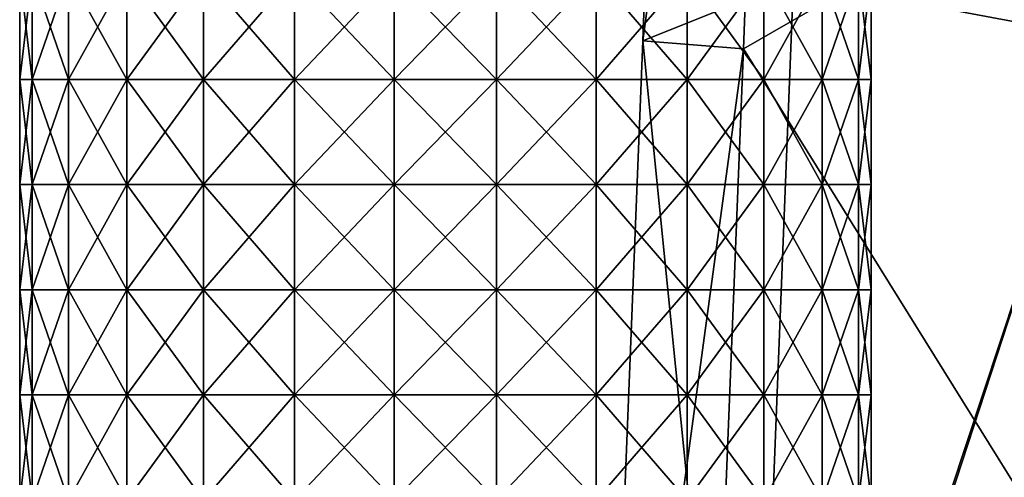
# Model space of a CAD drawing. Header units: millimetres. Extents: x -350 to 350, y 0 to 877.
# Tile 3 of 63: x -291 to -251, y 26 to 44. Entities that reach past the tile are written whole.
import ezdxf

# ---------------------------------------------------------------- set-up
doc = ezdxf.new("R2010")
doc.units = ezdxf.units.MM
doc.header["$LTSCALE"] = 41.718519
for name, color, linetype in [('2', 7, 'CONTINUOUS'), ('71', 7, 'CONTINUOUS'), ('72', 7, 'CONTINUOUS')]:
    doc.layers.add(name, color=color, linetype=linetype)

msp = doc.modelspace()

# ---------------------------------------------------------------- linework, layer by layer
at = {"layer": '2', "linetype": 'Continuous'}
for points in [[(-246.9, 43.666, -473.105), (-245.321, 87.227, -461.52), (-259.536, 46.03, -476.865), (-246.9, 43.666, -473.105)], [(-264.135, 86.943, -478.329), (-259.994, 86.231, -491.612), (-265.724, 43.538, -490.091), (-264.135, 86.943, -478.329)], [(-264.135, 86.943, -478.329), (-265.724, 43.538, -490.091), (-259.536, 46.03, -476.865), (-264.135, 86.943, -478.329)], [(-259.994, 86.231, -491.612), (-261.582, 43.204, -503.434), (-265.724, 43.538, -490.091), (-259.994, 86.231, -491.612)], [(-259.994, 86.231, -491.612), (-249.37, 50.24, -507.556), (-261.582, 43.204, -503.434), (-259.994, 86.231, -491.612)], [(-249.37, 50.24, -507.556), (-250.35, 25.148, -515.168), (-261.582, 43.204, -503.434), (-249.37, 50.24, -507.556)], [(-265.724, 43.538, -490.091), (-261.35, 0, -491.106), (-259.536, 46.03, -476.865), (-265.724, 43.538, -490.091)], [(-261.35, 0, -491.106), (-246.9, 43.666, -473.105), (-259.536, 46.03, -476.865), (-261.35, 0, -491.106)], [(-261.582, 43.204, -503.434), (-267.46, 0, -503.781), (-265.724, 43.538, -490.091), (-261.582, 43.204, -503.434)], [(-265.724, 43.538, -490.091), (-267.46, 0, -503.781), (-261.35, 0, -491.106), (-265.724, 43.538, -490.091)], [(-246.9, 43.666, -473.105), (-261.35, 0, -491.106), (-261.182, 0, -490.955), (-246.9, 43.666, -473.105)], [(-248.623, 0, -486.595), (-246.9, 43.666, -473.105), (-261.182, 0, -490.955), (-248.623, 0, -486.595)], [(-261.582, 43.204, -503.434), (-263.312, 0, -517.19), (-267.46, 0, -503.781), (-261.582, 43.204, -503.434)], [(-261.582, 43.204, -503.434), (-250.35, 25.148, -515.168), (-263.312, 0, -517.19), (-261.582, 43.204, -503.434)]]:
    msp.add_3dface(points, dxfattribs=at)
at = {"layer": '71', "linetype": 'Continuous'}
for points in [[(-290.836, 41.953, -27.474), (-291.344, 41.953, -23.286), (-290.836, 46.278, -27.474), (-290.836, 41.953, -27.474)], [(-290.836, 46.278, -27.474), (-291.344, 41.953, -23.286), (-291.344, 46.278, -23.286), (-290.836, 46.278, -27.474)], [(-289.34, 41.953, -31.419), (-290.836, 41.953, -27.474), (-289.34, 46.278, -31.419), (-289.34, 41.953, -31.419)], [(-289.34, 46.278, -31.419), (-290.836, 41.953, -27.474), (-290.836, 46.278, -27.474), (-289.34, 46.278, -31.419)], [(-286.943, 41.953, -34.891), (-289.34, 41.953, -31.419), (-286.943, 46.278, -34.891), (-286.943, 41.953, -34.891)], [(-286.943, 46.278, -34.891), (-289.34, 41.953, -31.419), (-289.34, 46.278, -31.419), (-286.943, 46.278, -34.891)], [(-283.785, 41.953, -37.689), (-286.943, 41.953, -34.891), (-283.785, 46.278, -37.689), (-283.785, 41.953, -37.689)], [(-283.785, 46.278, -37.689), (-286.943, 41.953, -34.891), (-286.943, 46.278, -34.891), (-283.785, 46.278, -37.689)], [(-280.05, 41.953, -39.649), (-283.785, 41.953, -37.689), (-280.05, 46.278, -39.649), (-280.05, 41.953, -39.649)], [(-280.05, 46.278, -39.649), (-283.785, 41.953, -37.689), (-283.785, 46.278, -37.689), (-280.05, 46.278, -39.649)], [(-275.954, 41.953, -40.659), (-280.05, 41.953, -39.649), (-275.954, 46.278, -40.659), (-275.954, 41.953, -40.659)], [(-275.954, 46.278, -40.659), (-280.05, 41.953, -39.649), (-280.05, 46.278, -39.649), (-275.954, 46.278, -40.659)], [(-271.735, 41.953, -40.659), (-275.954, 41.953, -40.659), (-271.735, 46.278, -40.659), (-271.735, 41.953, -40.659)], [(-271.735, 46.278, -40.659), (-275.954, 41.953, -40.659), (-275.954, 46.278, -40.659), (-271.735, 46.278, -40.659)], [(-267.639, 41.953, -39.649), (-271.735, 41.953, -40.659), (-267.639, 46.278, -39.649), (-267.639, 41.953, -39.649)], [(-267.639, 46.278, -39.649), (-271.735, 41.953, -40.659), (-271.735, 46.278, -40.659), (-267.639, 46.278, -39.649)], [(-263.903, 41.953, -37.689), (-267.639, 41.953, -39.649), (-263.903, 46.278, -37.689), (-263.903, 41.953, -37.689)], [(-263.903, 46.278, -37.689), (-267.639, 41.953, -39.649), (-267.639, 46.278, -39.649), (-263.903, 46.278, -37.689)], [(-260.745, 41.953, -34.891), (-263.903, 41.953, -37.689), (-260.745, 46.278, -34.891), (-260.745, 41.953, -34.891)], [(-260.745, 46.278, -34.891), (-263.903, 41.953, -37.689), (-263.903, 46.278, -37.689), (-260.745, 46.278, -34.891)], [(-258.349, 41.953, -31.419), (-260.745, 41.953, -34.891), (-258.349, 46.278, -31.419), (-258.349, 41.953, -31.419)], [(-258.349, 46.278, -31.419), (-260.745, 41.953, -34.891), (-260.745, 46.278, -34.891), (-258.349, 46.278, -31.419)], [(-256.853, 41.953, -27.474), (-258.349, 41.953, -31.419), (-256.853, 46.278, -27.474), (-256.853, 41.953, -27.474)], [(-256.853, 46.278, -27.474), (-258.349, 41.953, -31.419), (-258.349, 46.278, -31.419), (-256.853, 46.278, -27.474)], [(-256.344, 41.953, -23.286), (-256.853, 41.953, -27.474), (-256.344, 46.278, -23.286), (-256.344, 41.953, -23.286)], [(-256.344, 46.278, -23.286), (-256.853, 41.953, -27.474), (-256.853, 46.278, -27.474), (-256.344, 46.278, -23.286)], [(-290.836, 37.628, -27.474), (-291.344, 37.628, -23.286), (-290.836, 41.953, -27.474), (-290.836, 37.628, -27.474)], [(-290.836, 41.953, -27.474), (-291.344, 37.628, -23.286), (-291.344, 41.953, -23.286), (-290.836, 41.953, -27.474)], [(-289.34, 37.628, -31.419), (-290.836, 37.628, -27.474), (-289.34, 41.953, -31.419), (-289.34, 37.628, -31.419)], [(-289.34, 41.953, -31.419), (-290.836, 37.628, -27.474), (-290.836, 41.953, -27.474), (-289.34, 41.953, -31.419)], [(-286.943, 37.628, -34.891), (-289.34, 37.628, -31.419), (-286.943, 41.953, -34.891), (-286.943, 37.628, -34.891)], [(-286.943, 41.953, -34.891), (-289.34, 37.628, -31.419), (-289.34, 41.953, -31.419), (-286.943, 41.953, -34.891)], [(-283.785, 37.628, -37.689), (-286.943, 37.628, -34.891), (-283.785, 41.953, -37.689), (-283.785, 37.628, -37.689)], [(-283.785, 41.953, -37.689), (-286.943, 37.628, -34.891), (-286.943, 41.953, -34.891), (-283.785, 41.953, -37.689)], [(-280.05, 37.628, -39.649), (-283.785, 37.628, -37.689), (-280.05, 41.953, -39.649), (-280.05, 37.628, -39.649)], [(-280.05, 41.953, -39.649), (-283.785, 37.628, -37.689), (-283.785, 41.953, -37.689), (-280.05, 41.953, -39.649)], [(-275.954, 37.628, -40.659), (-280.05, 37.628, -39.649), (-275.954, 41.953, -40.659), (-275.954, 37.628, -40.659)], [(-275.954, 41.953, -40.659), (-280.05, 37.628, -39.649), (-280.05, 41.953, -39.649), (-275.954, 41.953, -40.659)], [(-271.735, 37.628, -40.659), (-275.954, 37.628, -40.659), (-271.735, 41.953, -40.659), (-271.735, 37.628, -40.659)], [(-271.735, 41.953, -40.659), (-275.954, 37.628, -40.659), (-275.954, 41.953, -40.659), (-271.735, 41.953, -40.659)], [(-267.639, 37.628, -39.649), (-271.735, 37.628, -40.659), (-267.639, 41.953, -39.649), (-267.639, 37.628, -39.649)], [(-267.639, 41.953, -39.649), (-271.735, 37.628, -40.659), (-271.735, 41.953, -40.659), (-267.639, 41.953, -39.649)], [(-263.903, 37.628, -37.689), (-267.639, 37.628, -39.649), (-263.903, 41.953, -37.689), (-263.903, 37.628, -37.689)], [(-263.903, 41.953, -37.689), (-267.639, 37.628, -39.649), (-267.639, 41.953, -39.649), (-263.903, 41.953, -37.689)], [(-260.745, 37.628, -34.891), (-263.903, 37.628, -37.689), (-260.745, 41.953, -34.891), (-260.745, 37.628, -34.891)], [(-260.745, 41.953, -34.891), (-263.903, 37.628, -37.689), (-263.903, 41.953, -37.689), (-260.745, 41.953, -34.891)], [(-258.349, 37.628, -31.419), (-260.745, 37.628, -34.891), (-258.349, 41.953, -31.419), (-258.349, 37.628, -31.419)], [(-258.349, 41.953, -31.419), (-260.745, 37.628, -34.891), (-260.745, 41.953, -34.891), (-258.349, 41.953, -31.419)], [(-256.853, 37.628, -27.474), (-258.349, 37.628, -31.419), (-256.853, 41.953, -27.474), (-256.853, 37.628, -27.474)], [(-256.853, 41.953, -27.474), (-258.349, 37.628, -31.419), (-258.349, 41.953, -31.419), (-256.853, 41.953, -27.474)], [(-256.344, 37.628, -23.286), (-256.853, 37.628, -27.474), (-256.344, 41.953, -23.286), (-256.344, 37.628, -23.286)], [(-256.344, 41.953, -23.286), (-256.853, 37.628, -27.474), (-256.853, 41.953, -27.474), (-256.344, 41.953, -23.286)], [(-290.836, 33.303, -27.474), (-291.344, 33.303, -23.286), (-290.836, 37.628, -27.474), (-290.836, 33.303, -27.474)], [(-290.836, 37.628, -27.474), (-291.344, 33.303, -23.286), (-291.344, 37.628, -23.286), (-290.836, 37.628, -27.474)], [(-289.34, 33.303, -31.419), (-290.836, 33.303, -27.474), (-289.34, 37.628, -31.419), (-289.34, 33.303, -31.419)], [(-289.34, 37.628, -31.419), (-290.836, 33.303, -27.474), (-290.836, 37.628, -27.474), (-289.34, 37.628, -31.419)], [(-286.943, 33.303, -34.891), (-289.34, 33.303, -31.419), (-286.943, 37.628, -34.891), (-286.943, 33.303, -34.891)], [(-286.943, 37.628, -34.891), (-289.34, 33.303, -31.419), (-289.34, 37.628, -31.419), (-286.943, 37.628, -34.891)], [(-283.785, 33.303, -37.689), (-286.943, 33.303, -34.891), (-283.785, 37.628, -37.689), (-283.785, 33.303, -37.689)], [(-283.785, 37.628, -37.689), (-286.943, 33.303, -34.891), (-286.943, 37.628, -34.891), (-283.785, 37.628, -37.689)], [(-280.05, 33.303, -39.649), (-283.785, 33.303, -37.689), (-280.05, 37.628, -39.649), (-280.05, 33.303, -39.649)], [(-280.05, 37.628, -39.649), (-283.785, 33.303, -37.689), (-283.785, 37.628, -37.689), (-280.05, 37.628, -39.649)], [(-275.954, 33.303, -40.659), (-280.05, 33.303, -39.649), (-275.954, 37.628, -40.659), (-275.954, 33.303, -40.659)], [(-275.954, 37.628, -40.659), (-280.05, 33.303, -39.649), (-280.05, 37.628, -39.649), (-275.954, 37.628, -40.659)], [(-271.735, 33.303, -40.659), (-275.954, 33.303, -40.659), (-271.735, 37.628, -40.659), (-271.735, 33.303, -40.659)], [(-271.735, 37.628, -40.659), (-275.954, 33.303, -40.659), (-275.954, 37.628, -40.659), (-271.735, 37.628, -40.659)], [(-267.639, 33.303, -39.649), (-271.735, 33.303, -40.659), (-267.639, 37.628, -39.649), (-267.639, 33.303, -39.649)], [(-267.639, 37.628, -39.649), (-271.735, 33.303, -40.659), (-271.735, 37.628, -40.659), (-267.639, 37.628, -39.649)], [(-263.903, 33.303, -37.689), (-267.639, 33.303, -39.649), (-263.903, 37.628, -37.689), (-263.903, 33.303, -37.689)], [(-263.903, 37.628, -37.689), (-267.639, 33.303, -39.649), (-267.639, 37.628, -39.649), (-263.903, 37.628, -37.689)], [(-260.745, 33.303, -34.891), (-263.903, 33.303, -37.689), (-260.745, 37.628, -34.891), (-260.745, 33.303, -34.891)], [(-260.745, 37.628, -34.891), (-263.903, 33.303, -37.689), (-263.903, 37.628, -37.689), (-260.745, 37.628, -34.891)], [(-258.349, 33.303, -31.419), (-260.745, 33.303, -34.891), (-258.349, 37.628, -31.419), (-258.349, 33.303, -31.419)], [(-258.349, 37.628, -31.419), (-260.745, 33.303, -34.891), (-260.745, 37.628, -34.891), (-258.349, 37.628, -31.419)], [(-256.853, 33.303, -27.474), (-258.349, 33.303, -31.419), (-256.853, 37.628, -27.474), (-256.853, 33.303, -27.474)], [(-256.853, 37.628, -27.474), (-258.349, 33.303, -31.419), (-258.349, 37.628, -31.419), (-256.853, 37.628, -27.474)], [(-256.344, 33.303, -23.286), (-256.853, 33.303, -27.474), (-256.344, 37.628, -23.286), (-256.344, 33.303, -23.286)], [(-256.344, 37.628, -23.286), (-256.853, 33.303, -27.474), (-256.853, 37.628, -27.474), (-256.344, 37.628, -23.286)], [(-290.836, 28.978, -27.474), (-291.344, 28.978, -23.286), (-290.836, 33.303, -27.474), (-290.836, 28.978, -27.474)], [(-290.836, 33.303, -27.474), (-291.344, 28.978, -23.286), (-291.344, 33.303, -23.286), (-290.836, 33.303, -27.474)], [(-289.34, 28.978, -31.419), (-290.836, 28.978, -27.474), (-289.34, 33.303, -31.419), (-289.34, 28.978, -31.419)], [(-289.34, 33.303, -31.419), (-290.836, 28.978, -27.474), (-290.836, 33.303, -27.474), (-289.34, 33.303, -31.419)], [(-286.943, 28.978, -34.891), (-289.34, 28.978, -31.419), (-286.943, 33.303, -34.891), (-286.943, 28.978, -34.891)], [(-286.943, 33.303, -34.891), (-289.34, 28.978, -31.419), (-289.34, 33.303, -31.419), (-286.943, 33.303, -34.891)], [(-283.785, 28.978, -37.689), (-286.943, 28.978, -34.891), (-283.785, 33.303, -37.689), (-283.785, 28.978, -37.689)], [(-283.785, 33.303, -37.689), (-286.943, 28.978, -34.891), (-286.943, 33.303, -34.891), (-283.785, 33.303, -37.689)], [(-280.05, 28.978, -39.649), (-283.785, 28.978, -37.689), (-280.05, 33.303, -39.649), (-280.05, 28.978, -39.649)], [(-280.05, 33.303, -39.649), (-283.785, 28.978, -37.689), (-283.785, 33.303, -37.689), (-280.05, 33.303, -39.649)], [(-275.954, 28.978, -40.659), (-280.05, 28.978, -39.649), (-275.954, 33.303, -40.659), (-275.954, 28.978, -40.659)], [(-275.954, 33.303, -40.659), (-280.05, 28.978, -39.649), (-280.05, 33.303, -39.649), (-275.954, 33.303, -40.659)], [(-271.735, 28.978, -40.659), (-275.954, 28.978, -40.659), (-271.735, 33.303, -40.659), (-271.735, 28.978, -40.659)], [(-271.735, 33.303, -40.659), (-275.954, 28.978, -40.659), (-275.954, 33.303, -40.659), (-271.735, 33.303, -40.659)], [(-267.639, 28.978, -39.649), (-271.735, 28.978, -40.659), (-267.639, 33.303, -39.649), (-267.639, 28.978, -39.649)], [(-267.639, 33.303, -39.649), (-271.735, 28.978, -40.659), (-271.735, 33.303, -40.659), (-267.639, 33.303, -39.649)], [(-263.903, 28.978, -37.689), (-267.639, 28.978, -39.649), (-263.903, 33.303, -37.689), (-263.903, 28.978, -37.689)], [(-263.903, 33.303, -37.689), (-267.639, 28.978, -39.649), (-267.639, 33.303, -39.649), (-263.903, 33.303, -37.689)], [(-260.745, 28.978, -34.891), (-263.903, 28.978, -37.689), (-260.745, 33.303, -34.891), (-260.745, 28.978, -34.891)], [(-260.745, 33.303, -34.891), (-263.903, 28.978, -37.689), (-263.903, 33.303, -37.689), (-260.745, 33.303, -34.891)], [(-258.349, 28.978, -31.419), (-260.745, 28.978, -34.891), (-258.349, 33.303, -31.419), (-258.349, 28.978, -31.419)], [(-258.349, 33.303, -31.419), (-260.745, 28.978, -34.891), (-260.745, 33.303, -34.891), (-258.349, 33.303, -31.419)], [(-256.853, 28.978, -27.474), (-258.349, 28.978, -31.419), (-256.853, 33.303, -27.474), (-256.853, 28.978, -27.474)], [(-256.853, 33.303, -27.474), (-258.349, 28.978, -31.419), (-258.349, 33.303, -31.419), (-256.853, 33.303, -27.474)], [(-256.344, 28.978, -23.286), (-256.853, 28.978, -27.474), (-256.344, 33.303, -23.286), (-256.344, 28.978, -23.286)], [(-256.344, 33.303, -23.286), (-256.853, 28.978, -27.474), (-256.853, 33.303, -27.474), (-256.344, 33.303, -23.286)], [(-290.836, 24.653, -27.474), (-291.344, 24.653, -23.286), (-290.836, 28.978, -27.474), (-290.836, 24.653, -27.474)], [(-290.836, 28.978, -27.474), (-291.344, 24.653, -23.286), (-291.344, 28.978, -23.286), (-290.836, 28.978, -27.474)], [(-289.34, 24.653, -31.419), (-290.836, 24.653, -27.474), (-289.34, 28.978, -31.419), (-289.34, 24.653, -31.419)], [(-289.34, 28.978, -31.419), (-290.836, 24.653, -27.474), (-290.836, 28.978, -27.474), (-289.34, 28.978, -31.419)], [(-286.943, 24.653, -34.891), (-289.34, 24.653, -31.419), (-286.943, 28.978, -34.891), (-286.943, 24.653, -34.891)], [(-286.943, 28.978, -34.891), (-289.34, 24.653, -31.419), (-289.34, 28.978, -31.419), (-286.943, 28.978, -34.891)], [(-283.785, 24.653, -37.689), (-286.943, 24.653, -34.891), (-283.785, 28.978, -37.689), (-283.785, 24.653, -37.689)], [(-283.785, 28.978, -37.689), (-286.943, 24.653, -34.891), (-286.943, 28.978, -34.891), (-283.785, 28.978, -37.689)], [(-280.05, 24.653, -39.649), (-283.785, 24.653, -37.689), (-280.05, 28.978, -39.649), (-280.05, 24.653, -39.649)], [(-280.05, 28.978, -39.649), (-283.785, 24.653, -37.689), (-283.785, 28.978, -37.689), (-280.05, 28.978, -39.649)], [(-275.954, 24.653, -40.659), (-280.05, 24.653, -39.649), (-275.954, 28.978, -40.659), (-275.954, 24.653, -40.659)], [(-275.954, 28.978, -40.659), (-280.05, 24.653, -39.649), (-280.05, 28.978, -39.649), (-275.954, 28.978, -40.659)], [(-271.735, 24.653, -40.659), (-275.954, 24.653, -40.659), (-271.735, 28.978, -40.659), (-271.735, 24.653, -40.659)], [(-271.735, 28.978, -40.659), (-275.954, 24.653, -40.659), (-275.954, 28.978, -40.659), (-271.735, 28.978, -40.659)], [(-267.639, 24.653, -39.649), (-271.735, 24.653, -40.659), (-267.639, 28.978, -39.649), (-267.639, 24.653, -39.649)], [(-267.639, 28.978, -39.649), (-271.735, 24.653, -40.659), (-271.735, 28.978, -40.659), (-267.639, 28.978, -39.649)], [(-263.903, 24.653, -37.689), (-267.639, 24.653, -39.649), (-263.903, 28.978, -37.689), (-263.903, 24.653, -37.689)], [(-263.903, 28.978, -37.689), (-267.639, 24.653, -39.649), (-267.639, 28.978, -39.649), (-263.903, 28.978, -37.689)], [(-260.745, 24.653, -34.891), (-263.903, 24.653, -37.689), (-260.745, 28.978, -34.891), (-260.745, 24.653, -34.891)], [(-260.745, 28.978, -34.891), (-263.903, 24.653, -37.689), (-263.903, 28.978, -37.689), (-260.745, 28.978, -34.891)], [(-258.349, 24.653, -31.419), (-260.745, 24.653, -34.891), (-258.349, 28.978, -31.419), (-258.349, 24.653, -31.419)], [(-258.349, 28.978, -31.419), (-260.745, 24.653, -34.891), (-260.745, 28.978, -34.891), (-258.349, 28.978, -31.419)], [(-256.853, 24.653, -27.474), (-258.349, 24.653, -31.419), (-256.853, 28.978, -27.474), (-256.853, 24.653, -27.474)], [(-256.853, 28.978, -27.474), (-258.349, 24.653, -31.419), (-258.349, 28.978, -31.419), (-256.853, 28.978, -27.474)], [(-256.344, 24.653, -23.286), (-256.853, 24.653, -27.474), (-256.344, 28.978, -23.286), (-256.344, 24.653, -23.286)], [(-256.344, 28.978, -23.286), (-256.853, 24.653, -27.474), (-256.853, 28.978, -27.474), (-256.344, 28.978, -23.286)]]:
    msp.add_3dface(points, dxfattribs=at)
at = {"layer": '72', "linetype": 'Continuous'}
for points in [[(-291.344, 46.278, -23.286), (-291.344, 41.953, -23.286), (-290.836, 41.953, -19.098), (-291.344, 46.278, -23.286)], [(-291.344, 46.278, -23.286), (-290.836, 41.953, -19.098), (-290.836, 46.278, -19.098), (-291.344, 46.278, -23.286)], [(-290.836, 41.953, -19.098), (-289.34, 41.953, -15.154), (-290.836, 46.278, -19.098), (-290.836, 41.953, -19.098)], [(-290.836, 46.278, -19.098), (-289.34, 41.953, -15.154), (-289.34, 46.278, -15.154), (-290.836, 46.278, -19.098)], [(-289.34, 41.953, -15.154), (-286.943, 41.953, -11.682), (-289.34, 46.278, -15.154), (-289.34, 41.953, -15.154)], [(-289.34, 46.278, -15.154), (-286.943, 41.953, -11.682), (-286.943, 46.278, -11.682), (-289.34, 46.278, -15.154)], [(-286.943, 41.953, -11.682), (-283.785, 41.953, -8.884), (-286.943, 46.278, -11.682), (-286.943, 41.953, -11.682)], [(-286.943, 46.278, -11.682), (-283.785, 41.953, -8.884), (-283.785, 46.278, -8.884), (-286.943, 46.278, -11.682)], [(-283.785, 41.953, -8.884), (-280.05, 41.953, -6.924), (-283.785, 46.278, -8.884), (-283.785, 41.953, -8.884)], [(-283.785, 46.278, -8.884), (-280.05, 41.953, -6.924), (-280.05, 46.278, -6.924), (-283.785, 46.278, -8.884)], [(-280.05, 41.953, -6.924), (-275.954, 41.953, -5.914), (-280.05, 46.278, -6.924), (-280.05, 41.953, -6.924)], [(-280.05, 46.278, -6.924), (-275.954, 41.953, -5.914), (-275.954, 46.278, -5.914), (-280.05, 46.278, -6.924)], [(-275.954, 41.953, -5.914), (-271.735, 41.953, -5.914), (-275.954, 46.278, -5.914), (-275.954, 41.953, -5.914)], [(-275.954, 46.278, -5.914), (-271.735, 41.953, -5.914), (-271.735, 46.278, -5.914), (-275.954, 46.278, -5.914)], [(-271.735, 41.953, -5.914), (-267.639, 41.953, -6.924), (-271.735, 46.278, -5.914), (-271.735, 41.953, -5.914)], [(-271.735, 46.278, -5.914), (-267.639, 41.953, -6.924), (-267.639, 46.278, -6.924), (-271.735, 46.278, -5.914)], [(-267.639, 41.953, -6.924), (-263.903, 41.953, -8.884), (-267.639, 46.278, -6.924), (-267.639, 41.953, -6.924)], [(-267.639, 46.278, -6.924), (-263.903, 41.953, -8.884), (-263.903, 46.278, -8.884), (-267.639, 46.278, -6.924)], [(-263.903, 41.953, -8.884), (-260.745, 41.953, -11.682), (-263.903, 46.278, -8.884), (-263.903, 41.953, -8.884)], [(-263.903, 46.278, -8.884), (-260.745, 41.953, -11.682), (-260.745, 46.278, -11.682), (-263.903, 46.278, -8.884)], [(-260.745, 41.953, -11.682), (-258.349, 41.953, -15.154), (-260.745, 46.278, -11.682), (-260.745, 41.953, -11.682)], [(-260.745, 46.278, -11.682), (-258.349, 41.953, -15.154), (-258.349, 46.278, -15.154), (-260.745, 46.278, -11.682)], [(-258.349, 41.953, -15.154), (-256.853, 41.953, -19.098), (-258.349, 46.278, -15.154), (-258.349, 41.953, -15.154)], [(-258.349, 46.278, -15.154), (-256.853, 41.953, -19.098), (-256.853, 46.278, -19.098), (-258.349, 46.278, -15.154)], [(-256.344, 41.953, -23.286), (-256.344, 46.278, -23.286), (-256.853, 46.278, -19.098), (-256.344, 41.953, -23.286)], [(-256.853, 41.953, -19.098), (-256.344, 41.953, -23.286), (-256.853, 46.278, -19.098), (-256.853, 41.953, -19.098)], [(-291.344, 41.953, -23.286), (-291.344, 37.628, -23.286), (-290.836, 37.628, -19.098), (-291.344, 41.953, -23.286)], [(-291.344, 41.953, -23.286), (-290.836, 37.628, -19.098), (-290.836, 41.953, -19.098), (-291.344, 41.953, -23.286)], [(-290.836, 37.628, -19.098), (-289.34, 37.628, -15.154), (-290.836, 41.953, -19.098), (-290.836, 37.628, -19.098)], [(-290.836, 41.953, -19.098), (-289.34, 37.628, -15.154), (-289.34, 41.953, -15.154), (-290.836, 41.953, -19.098)], [(-289.34, 37.628, -15.154), (-286.943, 37.628, -11.682), (-289.34, 41.953, -15.154), (-289.34, 37.628, -15.154)], [(-289.34, 41.953, -15.154), (-286.943, 37.628, -11.682), (-286.943, 41.953, -11.682), (-289.34, 41.953, -15.154)], [(-286.943, 37.628, -11.682), (-283.785, 37.628, -8.884), (-286.943, 41.953, -11.682), (-286.943, 37.628, -11.682)], [(-286.943, 41.953, -11.682), (-283.785, 37.628, -8.884), (-283.785, 41.953, -8.884), (-286.943, 41.953, -11.682)], [(-283.785, 37.628, -8.884), (-280.05, 37.628, -6.924), (-283.785, 41.953, -8.884), (-283.785, 37.628, -8.884)], [(-283.785, 41.953, -8.884), (-280.05, 37.628, -6.924), (-280.05, 41.953, -6.924), (-283.785, 41.953, -8.884)], [(-280.05, 37.628, -6.924), (-275.954, 37.628, -5.914), (-280.05, 41.953, -6.924), (-280.05, 37.628, -6.924)], [(-280.05, 41.953, -6.924), (-275.954, 37.628, -5.914), (-275.954, 41.953, -5.914), (-280.05, 41.953, -6.924)], [(-275.954, 37.628, -5.914), (-271.735, 37.628, -5.914), (-275.954, 41.953, -5.914), (-275.954, 37.628, -5.914)], [(-275.954, 41.953, -5.914), (-271.735, 37.628, -5.914), (-271.735, 41.953, -5.914), (-275.954, 41.953, -5.914)], [(-271.735, 37.628, -5.914), (-267.639, 37.628, -6.924), (-271.735, 41.953, -5.914), (-271.735, 37.628, -5.914)], [(-271.735, 41.953, -5.914), (-267.639, 37.628, -6.924), (-267.639, 41.953, -6.924), (-271.735, 41.953, -5.914)], [(-267.639, 37.628, -6.924), (-263.903, 37.628, -8.884), (-267.639, 41.953, -6.924), (-267.639, 37.628, -6.924)], [(-267.639, 41.953, -6.924), (-263.903, 37.628, -8.884), (-263.903, 41.953, -8.884), (-267.639, 41.953, -6.924)], [(-263.903, 37.628, -8.884), (-260.745, 37.628, -11.682), (-263.903, 41.953, -8.884), (-263.903, 37.628, -8.884)], [(-263.903, 41.953, -8.884), (-260.745, 37.628, -11.682), (-260.745, 41.953, -11.682), (-263.903, 41.953, -8.884)], [(-260.745, 37.628, -11.682), (-258.349, 37.628, -15.154), (-260.745, 41.953, -11.682), (-260.745, 37.628, -11.682)], [(-260.745, 41.953, -11.682), (-258.349, 37.628, -15.154), (-258.349, 41.953, -15.154), (-260.745, 41.953, -11.682)], [(-258.349, 37.628, -15.154), (-256.853, 37.628, -19.098), (-258.349, 41.953, -15.154), (-258.349, 37.628, -15.154)], [(-258.349, 41.953, -15.154), (-256.853, 37.628, -19.098), (-256.853, 41.953, -19.098), (-258.349, 41.953, -15.154)], [(-256.344, 37.628, -23.286), (-256.344, 41.953, -23.286), (-256.853, 41.953, -19.098), (-256.344, 37.628, -23.286)], [(-256.853, 37.628, -19.098), (-256.344, 37.628, -23.286), (-256.853, 41.953, -19.098), (-256.853, 37.628, -19.098)], [(-291.344, 37.628, -23.286), (-291.344, 33.303, -23.286), (-290.836, 33.303, -19.098), (-291.344, 37.628, -23.286)], [(-291.344, 37.628, -23.286), (-290.836, 33.303, -19.098), (-290.836, 37.628, -19.098), (-291.344, 37.628, -23.286)], [(-290.836, 33.303, -19.098), (-289.34, 33.303, -15.154), (-290.836, 37.628, -19.098), (-290.836, 33.303, -19.098)], [(-290.836, 37.628, -19.098), (-289.34, 33.303, -15.154), (-289.34, 37.628, -15.154), (-290.836, 37.628, -19.098)], [(-289.34, 33.303, -15.154), (-286.943, 33.303, -11.682), (-289.34, 37.628, -15.154), (-289.34, 33.303, -15.154)], [(-289.34, 37.628, -15.154), (-286.943, 33.303, -11.682), (-286.943, 37.628, -11.682), (-289.34, 37.628, -15.154)], [(-286.943, 33.303, -11.682), (-283.785, 33.303, -8.884), (-286.943, 37.628, -11.682), (-286.943, 33.303, -11.682)], [(-286.943, 37.628, -11.682), (-283.785, 33.303, -8.884), (-283.785, 37.628, -8.884), (-286.943, 37.628, -11.682)], [(-283.785, 33.303, -8.884), (-280.05, 33.303, -6.924), (-283.785, 37.628, -8.884), (-283.785, 33.303, -8.884)], [(-283.785, 37.628, -8.884), (-280.05, 33.303, -6.924), (-280.05, 37.628, -6.924), (-283.785, 37.628, -8.884)], [(-280.05, 33.303, -6.924), (-275.954, 33.303, -5.914), (-280.05, 37.628, -6.924), (-280.05, 33.303, -6.924)], [(-280.05, 37.628, -6.924), (-275.954, 33.303, -5.914), (-275.954, 37.628, -5.914), (-280.05, 37.628, -6.924)], [(-275.954, 33.303, -5.914), (-271.735, 33.303, -5.914), (-275.954, 37.628, -5.914), (-275.954, 33.303, -5.914)], [(-275.954, 37.628, -5.914), (-271.735, 33.303, -5.914), (-271.735, 37.628, -5.914), (-275.954, 37.628, -5.914)], [(-271.735, 33.303, -5.914), (-267.639, 33.303, -6.924), (-271.735, 37.628, -5.914), (-271.735, 33.303, -5.914)], [(-271.735, 37.628, -5.914), (-267.639, 33.303, -6.924), (-267.639, 37.628, -6.924), (-271.735, 37.628, -5.914)], [(-267.639, 33.303, -6.924), (-263.903, 33.303, -8.884), (-267.639, 37.628, -6.924), (-267.639, 33.303, -6.924)], [(-267.639, 37.628, -6.924), (-263.903, 33.303, -8.884), (-263.903, 37.628, -8.884), (-267.639, 37.628, -6.924)], [(-263.903, 33.303, -8.884), (-260.745, 33.303, -11.682), (-263.903, 37.628, -8.884), (-263.903, 33.303, -8.884)], [(-263.903, 37.628, -8.884), (-260.745, 33.303, -11.682), (-260.745, 37.628, -11.682), (-263.903, 37.628, -8.884)], [(-260.745, 33.303, -11.682), (-258.349, 33.303, -15.154), (-260.745, 37.628, -11.682), (-260.745, 33.303, -11.682)], [(-260.745, 37.628, -11.682), (-258.349, 33.303, -15.154), (-258.349, 37.628, -15.154), (-260.745, 37.628, -11.682)], [(-258.349, 33.303, -15.154), (-256.853, 33.303, -19.098), (-258.349, 37.628, -15.154), (-258.349, 33.303, -15.154)], [(-258.349, 37.628, -15.154), (-256.853, 33.303, -19.098), (-256.853, 37.628, -19.098), (-258.349, 37.628, -15.154)], [(-256.344, 33.303, -23.286), (-256.344, 37.628, -23.286), (-256.853, 37.628, -19.098), (-256.344, 33.303, -23.286)], [(-256.853, 33.303, -19.098), (-256.344, 33.303, -23.286), (-256.853, 37.628, -19.098), (-256.853, 33.303, -19.098)], [(-291.344, 33.303, -23.286), (-291.344, 28.978, -23.286), (-290.836, 28.978, -19.098), (-291.344, 33.303, -23.286)], [(-291.344, 33.303, -23.286), (-290.836, 28.978, -19.098), (-290.836, 33.303, -19.098), (-291.344, 33.303, -23.286)], [(-290.836, 28.978, -19.098), (-289.34, 28.978, -15.154), (-290.836, 33.303, -19.098), (-290.836, 28.978, -19.098)], [(-290.836, 33.303, -19.098), (-289.34, 28.978, -15.154), (-289.34, 33.303, -15.154), (-290.836, 33.303, -19.098)], [(-289.34, 28.978, -15.154), (-286.943, 28.978, -11.682), (-289.34, 33.303, -15.154), (-289.34, 28.978, -15.154)], [(-289.34, 33.303, -15.154), (-286.943, 28.978, -11.682), (-286.943, 33.303, -11.682), (-289.34, 33.303, -15.154)], [(-286.943, 28.978, -11.682), (-283.785, 28.978, -8.884), (-286.943, 33.303, -11.682), (-286.943, 28.978, -11.682)], [(-286.943, 33.303, -11.682), (-283.785, 28.978, -8.884), (-283.785, 33.303, -8.884), (-286.943, 33.303, -11.682)], [(-283.785, 28.978, -8.884), (-280.05, 28.978, -6.924), (-283.785, 33.303, -8.884), (-283.785, 28.978, -8.884)], [(-283.785, 33.303, -8.884), (-280.05, 28.978, -6.924), (-280.05, 33.303, -6.924), (-283.785, 33.303, -8.884)], [(-280.05, 28.978, -6.924), (-275.954, 28.978, -5.914), (-280.05, 33.303, -6.924), (-280.05, 28.978, -6.924)], [(-280.05, 33.303, -6.924), (-275.954, 28.978, -5.914), (-275.954, 33.303, -5.914), (-280.05, 33.303, -6.924)], [(-275.954, 28.978, -5.914), (-271.735, 28.978, -5.914), (-275.954, 33.303, -5.914), (-275.954, 28.978, -5.914)], [(-275.954, 33.303, -5.914), (-271.735, 28.978, -5.914), (-271.735, 33.303, -5.914), (-275.954, 33.303, -5.914)], [(-271.735, 28.978, -5.914), (-267.639, 28.978, -6.924), (-271.735, 33.303, -5.914), (-271.735, 28.978, -5.914)], [(-271.735, 33.303, -5.914), (-267.639, 28.978, -6.924), (-267.639, 33.303, -6.924), (-271.735, 33.303, -5.914)], [(-267.639, 28.978, -6.924), (-263.903, 28.978, -8.884), (-267.639, 33.303, -6.924), (-267.639, 28.978, -6.924)], [(-267.639, 33.303, -6.924), (-263.903, 28.978, -8.884), (-263.903, 33.303, -8.884), (-267.639, 33.303, -6.924)], [(-263.903, 28.978, -8.884), (-260.745, 28.978, -11.682), (-263.903, 33.303, -8.884), (-263.903, 28.978, -8.884)], [(-263.903, 33.303, -8.884), (-260.745, 28.978, -11.682), (-260.745, 33.303, -11.682), (-263.903, 33.303, -8.884)], [(-260.745, 28.978, -11.682), (-258.349, 28.978, -15.154), (-260.745, 33.303, -11.682), (-260.745, 28.978, -11.682)], [(-260.745, 33.303, -11.682), (-258.349, 28.978, -15.154), (-258.349, 33.303, -15.154), (-260.745, 33.303, -11.682)], [(-258.349, 28.978, -15.154), (-256.853, 28.978, -19.098), (-258.349, 33.303, -15.154), (-258.349, 28.978, -15.154)], [(-258.349, 33.303, -15.154), (-256.853, 28.978, -19.098), (-256.853, 33.303, -19.098), (-258.349, 33.303, -15.154)], [(-256.344, 28.978, -23.286), (-256.344, 33.303, -23.286), (-256.853, 33.303, -19.098), (-256.344, 28.978, -23.286)], [(-256.853, 28.978, -19.098), (-256.344, 28.978, -23.286), (-256.853, 33.303, -19.098), (-256.853, 28.978, -19.098)], [(-291.344, 28.978, -23.286), (-291.344, 24.653, -23.286), (-290.836, 24.653, -19.098), (-291.344, 28.978, -23.286)], [(-291.344, 28.978, -23.286), (-290.836, 24.653, -19.098), (-290.836, 28.978, -19.098), (-291.344, 28.978, -23.286)], [(-290.836, 24.653, -19.098), (-289.34, 24.653, -15.154), (-290.836, 28.978, -19.098), (-290.836, 24.653, -19.098)], [(-290.836, 28.978, -19.098), (-289.34, 24.653, -15.154), (-289.34, 28.978, -15.154), (-290.836, 28.978, -19.098)], [(-289.34, 24.653, -15.154), (-286.943, 24.653, -11.682), (-289.34, 28.978, -15.154), (-289.34, 24.653, -15.154)], [(-289.34, 28.978, -15.154), (-286.943, 24.653, -11.682), (-286.943, 28.978, -11.682), (-289.34, 28.978, -15.154)], [(-286.943, 24.653, -11.682), (-283.785, 24.653, -8.884), (-286.943, 28.978, -11.682), (-286.943, 24.653, -11.682)], [(-286.943, 28.978, -11.682), (-283.785, 24.653, -8.884), (-283.785, 28.978, -8.884), (-286.943, 28.978, -11.682)], [(-283.785, 24.653, -8.884), (-280.05, 24.653, -6.924), (-283.785, 28.978, -8.884), (-283.785, 24.653, -8.884)], [(-283.785, 28.978, -8.884), (-280.05, 24.653, -6.924), (-280.05, 28.978, -6.924), (-283.785, 28.978, -8.884)], [(-280.05, 24.653, -6.924), (-275.954, 24.653, -5.914), (-280.05, 28.978, -6.924), (-280.05, 24.653, -6.924)], [(-280.05, 28.978, -6.924), (-275.954, 24.653, -5.914), (-275.954, 28.978, -5.914), (-280.05, 28.978, -6.924)], [(-275.954, 24.653, -5.914), (-271.735, 24.653, -5.914), (-275.954, 28.978, -5.914), (-275.954, 24.653, -5.914)], [(-275.954, 28.978, -5.914), (-271.735, 24.653, -5.914), (-271.735, 28.978, -5.914), (-275.954, 28.978, -5.914)], [(-271.735, 24.653, -5.914), (-267.639, 24.653, -6.924), (-271.735, 28.978, -5.914), (-271.735, 24.653, -5.914)], [(-271.735, 28.978, -5.914), (-267.639, 24.653, -6.924), (-267.639, 28.978, -6.924), (-271.735, 28.978, -5.914)], [(-267.639, 24.653, -6.924), (-263.903, 24.653, -8.884), (-267.639, 28.978, -6.924), (-267.639, 24.653, -6.924)], [(-267.639, 28.978, -6.924), (-263.903, 24.653, -8.884), (-263.903, 28.978, -8.884), (-267.639, 28.978, -6.924)], [(-263.903, 24.653, -8.884), (-260.745, 24.653, -11.682), (-263.903, 28.978, -8.884), (-263.903, 24.653, -8.884)], [(-263.903, 28.978, -8.884), (-260.745, 24.653, -11.682), (-260.745, 28.978, -11.682), (-263.903, 28.978, -8.884)], [(-260.745, 24.653, -11.682), (-258.349, 24.653, -15.154), (-260.745, 28.978, -11.682), (-260.745, 24.653, -11.682)], [(-260.745, 28.978, -11.682), (-258.349, 24.653, -15.154), (-258.349, 28.978, -15.154), (-260.745, 28.978, -11.682)], [(-258.349, 24.653, -15.154), (-256.853, 24.653, -19.098), (-258.349, 28.978, -15.154), (-258.349, 24.653, -15.154)], [(-258.349, 28.978, -15.154), (-256.853, 24.653, -19.098), (-256.853, 28.978, -19.098), (-258.349, 28.978, -15.154)], [(-256.344, 24.653, -23.286), (-256.344, 28.978, -23.286), (-256.853, 28.978, -19.098), (-256.344, 24.653, -23.286)], [(-256.853, 24.653, -19.098), (-256.344, 24.653, -23.286), (-256.853, 28.978, -19.098), (-256.853, 24.653, -19.098)]]:
    msp.add_3dface(points, dxfattribs=at)

doc.saveas('drawing.dxf')
